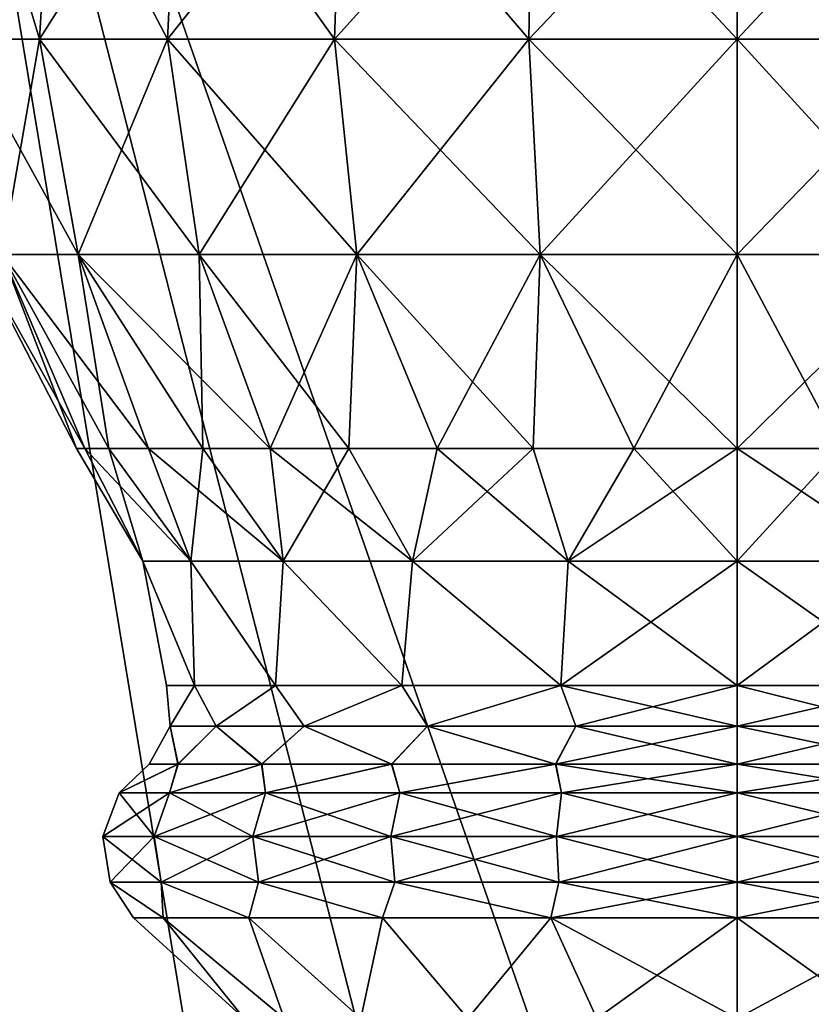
# Model space of a CAD drawing. Header units: millimetres. Extents: x -110 to 119, y -127 to 212.
# Tile 56 of 186: x -80.67 to -74.41, y 19.56 to 27.34. Entities that reach past the tile are written whole.
import ezdxf

# ---------------------------------------------------------------- set-up
doc = ezdxf.new("R2010")
doc.units = ezdxf.units.MM
doc.header["$LTSCALE"] = 26.699852
for name, color, linetype in [('10', 7, 'CONTINUOUS'), ('555', 7, 'CONTINUOUS'), ('556', 7, 'CONTINUOUS'), ('557', 7, 'CONTINUOUS'), ('558', 7, 'CONTINUOUS'), ('559', 7, 'CONTINUOUS'), ('562', 7, 'CONTINUOUS'), ('563', 7, 'CONTINUOUS'), ('564', 7, 'CONTINUOUS'), ('565', 7, 'CONTINUOUS'), ('566', 7, 'CONTINUOUS')]:
    doc.layers.add(name, color=color, linetype=linetype)

msp = doc.modelspace()

# ---------------------------------------------------------------- linework, layer by layer
at = {"layer": '10', "color": 7, "linetype": 'CONTINUOUS', "true_color": 0xa2afbf}
for points in [[(-75, 35, -53), (-81.8282, 34.3275, -53), (-75, 14.7402, -36), (-75, 35, -53)], [(-68.1718, 34.3275, -53), (-75, 35, -53), (-73.2222, 14.6324, -36), (-68.1718, 34.3275, -53)], [(-73.2222, 14.6324, -36), (-75, 35, -53), (-75, 14.7402, -36), (-73.2222, 14.6324, -36)], [(-81.8282, 34.3275, -53), (-88.3939, 32.3358, -53), (-78.5268, 14.3118, -36), (-81.8282, 34.3275, -53)], [(-75, 14.7402, -36), (-81.8282, 34.3275, -53), (-76.7778, 14.6324, -36), (-75, 14.7402, -36)], [(-76.7778, 14.6324, -36), (-81.8282, 34.3275, -53), (-78.5268, 14.3118, -36), (-76.7778, 14.6324, -36)], [(-78.5268, 14.3118, -36), (-88.3939, 32.3358, -53), (-80.2262, 13.7826, -36), (-78.5268, 14.3118, -36)], [(-80.2262, 13.7826, -36), (-88.3939, 32.3358, -53), (-81.8511, 13.0511, -36), (-80.2262, 13.7826, -36)]]:
    msp.add_3dface(points, dxfattribs=at)
at = {"layer": '555', "color": 7, "linetype": 'CONTINUOUS', "true_color": 0xa2afbf}
for points in [[(-80.5121, 27.186, 53.2076), (-81.0331, 28.9194, 51.6417), (-81.148, 27.186, 51.6724), (-80.5121, 27.186, 53.2076)], [(-81.0331, 28.9194, 48.4083), (-80.4091, 28.9194, 46.9019), (-81.148, 27.186, 48.3776), (-81.0331, 28.9194, 48.4083)], [(-81.148, 27.186, 48.3776), (-80.4091, 28.9194, 46.9019), (-80.5121, 27.186, 46.8424), (-81.148, 27.186, 48.3776)], [(-80.4091, 28.9194, 53.1481), (-81.0331, 28.9194, 51.6417), (-80.5121, 27.186, 53.2076), (-80.4091, 28.9194, 53.1481)], [(-79.5006, 27.186, 54.5259), (-80.4091, 28.9194, 53.1481), (-80.5121, 27.186, 53.2076), (-79.5006, 27.186, 54.5259)], [(-80.4091, 28.9194, 46.9019), (-79.4165, 28.9194, 45.6082), (-80.5121, 27.186, 46.8424), (-80.4091, 28.9194, 46.9019)], [(-80.5121, 27.186, 46.8424), (-79.4165, 28.9194, 45.6082), (-79.5006, 27.186, 45.5241), (-80.5121, 27.186, 46.8424)], [(-79.4165, 28.9194, 54.4418), (-80.4091, 28.9194, 53.1481), (-79.5006, 27.186, 54.5259), (-79.4165, 28.9194, 54.4418)], [(-78.1823, 27.186, 55.5374), (-79.4165, 28.9194, 54.4418), (-79.5006, 27.186, 54.5259), (-78.1823, 27.186, 55.5374)], [(-79.4165, 28.9194, 45.6082), (-78.1228, 28.9194, 44.6156), (-79.5006, 27.186, 45.5241), (-79.4165, 28.9194, 45.6082)], [(-79.5006, 27.186, 45.5241), (-78.1228, 28.9194, 44.6156), (-78.1823, 27.186, 44.5126), (-79.5006, 27.186, 45.5241)], [(-78.1228, 28.9194, 55.4344), (-79.4165, 28.9194, 54.4418), (-78.1823, 27.186, 55.5374), (-78.1228, 28.9194, 55.4344)], [(-76.6471, 27.186, 56.1733), (-78.1228, 28.9194, 55.4344), (-78.1823, 27.186, 55.5374), (-76.6471, 27.186, 56.1733)], [(-78.1228, 28.9194, 44.6156), (-76.6163, 28.9194, 43.9916), (-78.1823, 27.186, 44.5126), (-78.1228, 28.9194, 44.6156)], [(-78.1823, 27.186, 44.5126), (-76.6163, 28.9194, 43.9916), (-76.6471, 27.186, 43.8767), (-78.1823, 27.186, 44.5126)], [(-76.6163, 28.9194, 56.0584), (-78.1228, 28.9194, 55.4344), (-76.6471, 27.186, 56.1733), (-76.6163, 28.9194, 56.0584)], [(-74.9997, 27.186, 56.3902), (-76.6163, 28.9194, 56.0584), (-76.6471, 27.186, 56.1733), (-74.9997, 27.186, 56.3902)], [(-76.6163, 28.9194, 43.9916), (-74.9997, 28.9194, 43.7787), (-76.6471, 27.186, 43.8767), (-76.6163, 28.9194, 43.9916)], [(-76.6471, 27.186, 43.8767), (-74.9997, 28.9194, 43.7787), (-74.9997, 27.186, 43.6598), (-76.6471, 27.186, 43.8767)], [(-74.9997, 28.9194, 56.2713), (-76.6163, 28.9194, 56.0584), (-74.9997, 27.186, 56.3902), (-74.9997, 28.9194, 56.2713)], [(-80.5121, 27.186, 53.2076), (-81.148, 27.186, 51.6724), (-80.2063, 25.4847, 53.031), (-80.5121, 27.186, 53.2076)], [(-80.2063, 25.4847, 53.031), (-81.148, 27.186, 51.6724), (-80.8069, 25.4847, 51.581), (-80.2063, 25.4847, 53.031)], [(-81.148, 27.186, 48.3776), (-80.5121, 27.186, 46.8424), (-80.8069, 25.4847, 48.469), (-81.148, 27.186, 48.3776)], [(-80.8069, 25.4847, 48.469), (-80.5121, 27.186, 46.8424), (-80.2063, 25.4847, 47.019), (-80.8069, 25.4847, 48.469)], [(-79.5006, 27.186, 54.5259), (-80.5121, 27.186, 53.2076), (-79.2509, 25.4847, 54.2762), (-79.5006, 27.186, 54.5259)], [(-79.2509, 25.4847, 54.2762), (-80.5121, 27.186, 53.2076), (-80.2063, 25.4847, 53.031), (-79.2509, 25.4847, 54.2762)], [(-80.5121, 27.186, 46.8424), (-79.5006, 27.186, 45.5241), (-80.2063, 25.4847, 47.019), (-80.5121, 27.186, 46.8424)], [(-80.2063, 25.4847, 47.019), (-79.5006, 27.186, 45.5241), (-79.2509, 25.4847, 45.7738), (-80.2063, 25.4847, 47.019)], [(-78.1823, 27.186, 55.5374), (-79.5006, 27.186, 54.5259), (-78.0057, 25.4847, 55.2316), (-78.1823, 27.186, 55.5374)], [(-78.0057, 25.4847, 55.2316), (-79.5006, 27.186, 54.5259), (-79.2509, 25.4847, 54.2762), (-78.0057, 25.4847, 55.2316)], [(-79.5006, 27.186, 45.5241), (-78.1823, 27.186, 44.5126), (-79.2509, 25.4847, 45.7738), (-79.5006, 27.186, 45.5241)], [(-79.2509, 25.4847, 45.7738), (-78.1823, 27.186, 44.5126), (-78.0057, 25.4847, 44.8184), (-79.2509, 25.4847, 45.7738)], [(-76.6471, 27.186, 56.1733), (-78.1823, 27.186, 55.5374), (-76.5557, 25.4847, 55.8322), (-76.6471, 27.186, 56.1733)], [(-76.5557, 25.4847, 55.8322), (-78.1823, 27.186, 55.5374), (-78.0057, 25.4847, 55.2316), (-76.5557, 25.4847, 55.8322)], [(-78.1823, 27.186, 44.5126), (-76.6471, 27.186, 43.8767), (-78.0057, 25.4847, 44.8184), (-78.1823, 27.186, 44.5126)], [(-78.0057, 25.4847, 44.8184), (-76.6471, 27.186, 43.8767), (-76.5557, 25.4847, 44.2178), (-78.0057, 25.4847, 44.8184)], [(-74.9997, 27.186, 56.3902), (-76.6471, 27.186, 56.1733), (-74.9997, 25.4847, 56.0371), (-74.9997, 27.186, 56.3902)], [(-74.9997, 25.4847, 56.0371), (-76.6471, 27.186, 56.1733), (-76.5557, 25.4847, 55.8322), (-74.9997, 25.4847, 56.0371)], [(-76.6471, 27.186, 43.8767), (-74.9997, 27.186, 43.6598), (-76.5557, 25.4847, 44.2178), (-76.6471, 27.186, 43.8767)], [(-76.5557, 25.4847, 44.2178), (-74.9997, 27.186, 43.6598), (-74.9997, 25.4847, 44.0129), (-76.5557, 25.4847, 44.2178)], [(-80.8069, 25.4847, 51.581), (-81.0117, 25.4847, 50.025), (-80.1554, 23.9518, 50.8416), (-80.8069, 25.4847, 51.581)], [(-81.0117, 25.4847, 50.025), (-80.8069, 25.4847, 48.469), (-80.2197, 23.9518, 50.025), (-81.0117, 25.4847, 50.025)], [(-80.1554, 23.9518, 50.8416), (-81.0117, 25.4847, 50.025), (-80.2197, 23.9518, 50.025), (-80.1554, 23.9518, 50.8416)], [(-80.2063, 25.4847, 53.031), (-80.8069, 25.4847, 51.581), (-79.6507, 23.9518, 52.3948), (-80.2063, 25.4847, 53.031)], [(-79.6507, 23.9518, 52.3948), (-80.8069, 25.4847, 51.581), (-79.9642, 23.9518, 51.6381), (-79.6507, 23.9518, 52.3948)], [(-79.9642, 23.9518, 51.6381), (-80.8069, 25.4847, 51.581), (-80.1554, 23.9518, 50.8416), (-79.9642, 23.9518, 51.6381)], [(-80.8069, 25.4847, 48.469), (-80.2063, 25.4847, 47.019), (-79.9642, 23.9518, 48.4119), (-80.8069, 25.4847, 48.469)], [(-80.2197, 23.9518, 50.025), (-80.8069, 25.4847, 48.469), (-80.1554, 23.9518, 49.2084), (-80.2197, 23.9518, 50.025)], [(-80.1554, 23.9518, 49.2084), (-80.8069, 25.4847, 48.469), (-79.9642, 23.9518, 48.4119), (-80.1554, 23.9518, 49.2084)], [(-79.2509, 25.4847, 54.2762), (-80.2063, 25.4847, 53.031), (-78.6908, 23.9518, 53.7161), (-79.2509, 25.4847, 54.2762)], [(-78.6908, 23.9518, 53.7161), (-80.2063, 25.4847, 53.031), (-79.2228, 23.9518, 53.0932), (-78.6908, 23.9518, 53.7161)], [(-79.2228, 23.9518, 53.0932), (-80.2063, 25.4847, 53.031), (-79.6507, 23.9518, 52.3948), (-79.2228, 23.9518, 53.0932)], [(-80.2063, 25.4847, 47.019), (-79.2509, 25.4847, 45.7738), (-79.2228, 23.9518, 46.9568), (-80.2063, 25.4847, 47.019)], [(-79.9642, 23.9518, 48.4119), (-80.2063, 25.4847, 47.019), (-79.6507, 23.9518, 47.6552), (-79.9642, 23.9518, 48.4119)], [(-79.6507, 23.9518, 47.6552), (-80.2063, 25.4847, 47.019), (-79.2228, 23.9518, 46.9568), (-79.6507, 23.9518, 47.6552)], [(-78.0057, 25.4847, 55.2316), (-79.2509, 25.4847, 54.2762), (-78.0679, 23.9518, 54.2481), (-78.0057, 25.4847, 55.2316)], [(-78.0679, 23.9518, 54.2481), (-79.2509, 25.4847, 54.2762), (-78.6908, 23.9518, 53.7161), (-78.0679, 23.9518, 54.2481)], [(-79.2509, 25.4847, 45.7738), (-78.0057, 25.4847, 44.8184), (-78.6908, 23.9518, 46.3339), (-79.2509, 25.4847, 45.7738)], [(-79.2228, 23.9518, 46.9568), (-79.2509, 25.4847, 45.7738), (-78.6908, 23.9518, 46.3339), (-79.2228, 23.9518, 46.9568)], [(-78.6908, 23.9518, 46.3339), (-78.0057, 25.4847, 44.8184), (-78.0679, 23.9518, 45.8019), (-78.6908, 23.9518, 46.3339)], [(-77.3695, 23.9518, 54.6761), (-78.0057, 25.4847, 55.2316), (-78.0679, 23.9518, 54.2481), (-77.3695, 23.9518, 54.6761)], [(-78.0679, 23.9518, 45.8019), (-78.0057, 25.4847, 44.8184), (-77.3695, 23.9518, 45.3739), (-78.0679, 23.9518, 45.8019)], [(-76.5557, 25.4847, 55.8322), (-78.0057, 25.4847, 55.2316), (-76.6128, 23.9518, 54.9895), (-76.5557, 25.4847, 55.8322)], [(-76.6128, 23.9518, 54.9895), (-78.0057, 25.4847, 55.2316), (-77.3695, 23.9518, 54.6761), (-76.6128, 23.9518, 54.9895)], [(-78.0057, 25.4847, 44.8184), (-76.5557, 25.4847, 44.2178), (-77.3695, 23.9518, 45.3739), (-78.0057, 25.4847, 44.8184)], [(-77.3695, 23.9518, 45.3739), (-76.5557, 25.4847, 44.2178), (-76.6128, 23.9518, 45.0605), (-77.3695, 23.9518, 45.3739)], [(-75.8163, 23.9518, 55.1807), (-76.5557, 25.4847, 55.8322), (-76.6128, 23.9518, 54.9895), (-75.8163, 23.9518, 55.1807)], [(-76.6128, 23.9518, 45.0605), (-76.5557, 25.4847, 44.2178), (-75.8163, 23.9518, 44.8693), (-76.6128, 23.9518, 45.0605)], [(-74.9997, 25.4847, 56.0371), (-76.5557, 25.4847, 55.8322), (-74.9997, 23.9518, 55.245), (-74.9997, 25.4847, 56.0371)], [(-74.9997, 23.9518, 55.245), (-76.5557, 25.4847, 55.8322), (-75.8163, 23.9518, 55.1807), (-74.9997, 23.9518, 55.245)], [(-76.5557, 25.4847, 44.2178), (-74.9997, 25.4847, 44.0129), (-75.8163, 23.9518, 44.8693), (-76.5557, 25.4847, 44.2178)], [(-75.8163, 23.9518, 44.8693), (-74.9997, 25.4847, 44.0129), (-74.9997, 23.9518, 44.805), (-75.8163, 23.9518, 44.8693)]]:
    msp.add_3dface(points, dxfattribs=at)
at = {"layer": '556', "color": 7, "linetype": 'CONTINUOUS', "true_color": 0xa2afbf}
for points in [[(-80.1554, 23.9518, 50.8416), (-80.2197, 23.9518, 50.025), (-79.6972, 23.0603, 50.7004), (-80.1554, 23.9518, 50.8416)], [(-80.2197, 23.9518, 50.025), (-80.1554, 23.9518, 49.2084), (-79.6972, 23.0603, 49.3496), (-80.2197, 23.9518, 50.025)], [(-79.6972, 23.0603, 50.7004), (-80.2197, 23.9518, 50.025), (-79.6972, 23.0603, 49.3496), (-79.6972, 23.0603, 50.7004)], [(-79.9642, 23.9518, 51.6381), (-80.1554, 23.9518, 50.8416), (-79.3167, 23.0603, 51.9965), (-79.9642, 23.9518, 51.6381)], [(-79.3167, 23.0603, 51.9965), (-80.1554, 23.9518, 50.8416), (-79.6972, 23.0603, 50.7004), (-79.3167, 23.0603, 51.9965)], [(-80.1554, 23.9518, 49.2084), (-79.9642, 23.9518, 48.4119), (-79.6972, 23.0603, 49.3496), (-80.1554, 23.9518, 49.2084)], [(-79.6507, 23.9518, 52.3948), (-79.9642, 23.9518, 51.6381), (-79.3167, 23.0603, 51.9965), (-79.6507, 23.9518, 52.3948)], [(-79.9642, 23.9518, 48.4119), (-79.6507, 23.9518, 47.6552), (-79.3167, 23.0603, 48.0535), (-79.9642, 23.9518, 48.4119)], [(-79.6972, 23.0603, 49.3496), (-79.9642, 23.9518, 48.4119), (-79.3167, 23.0603, 48.0535), (-79.6972, 23.0603, 49.3496)], [(-79.2228, 23.9518, 53.0932), (-79.6507, 23.9518, 52.3948), (-78.5863, 23.0603, 53.1329), (-79.2228, 23.9518, 53.0932)], [(-78.5863, 23.0603, 53.1329), (-79.6507, 23.9518, 52.3948), (-79.3167, 23.0603, 51.9965), (-78.5863, 23.0603, 53.1329)], [(-79.6507, 23.9518, 47.6552), (-79.2228, 23.9518, 46.9568), (-79.3167, 23.0603, 48.0535), (-79.6507, 23.9518, 47.6552)], [(-79.3167, 23.0603, 48.0535), (-79.2228, 23.9518, 46.9568), (-78.5863, 23.0603, 46.9171), (-79.3167, 23.0603, 48.0535)], [(-78.6908, 23.9518, 53.7161), (-79.2228, 23.9518, 53.0932), (-78.5863, 23.0603, 53.1329), (-78.6908, 23.9518, 53.7161)], [(-79.2228, 23.9518, 46.9568), (-78.6908, 23.9518, 46.3339), (-78.5863, 23.0603, 46.9171), (-79.2228, 23.9518, 46.9568)], [(-78.0679, 23.9518, 54.2481), (-78.6908, 23.9518, 53.7161), (-77.5655, 23.0603, 54.0174), (-78.0679, 23.9518, 54.2481)], [(-77.5655, 23.0603, 54.0174), (-78.6908, 23.9518, 53.7161), (-78.5863, 23.0603, 53.1329), (-77.5655, 23.0603, 54.0174)], [(-78.6908, 23.9518, 46.3339), (-78.0679, 23.9518, 45.8019), (-78.5863, 23.0603, 46.9171), (-78.6908, 23.9518, 46.3339)], [(-78.5863, 23.0603, 46.9171), (-78.0679, 23.9518, 45.8019), (-77.5655, 23.0603, 46.0326), (-78.5863, 23.0603, 46.9171)], [(-77.3695, 23.9518, 54.6761), (-78.0679, 23.9518, 54.2481), (-77.5655, 23.0603, 54.0174), (-77.3695, 23.9518, 54.6761)], [(-78.0679, 23.9518, 45.8019), (-77.3695, 23.9518, 45.3739), (-77.5655, 23.0603, 46.0326), (-78.0679, 23.9518, 45.8019)], [(-76.3367, 23.0603, 54.5786), (-77.3695, 23.9518, 54.6761), (-77.5655, 23.0603, 54.0174), (-76.3367, 23.0603, 54.5786)], [(-77.3695, 23.9518, 45.3739), (-76.6128, 23.9518, 45.0605), (-77.5655, 23.0603, 46.0326), (-77.3695, 23.9518, 45.3739)], [(-77.5655, 23.0603, 46.0326), (-76.6128, 23.9518, 45.0605), (-76.3367, 23.0603, 45.4714), (-77.5655, 23.0603, 46.0326)], [(-76.6128, 23.9518, 54.9895), (-77.3695, 23.9518, 54.6761), (-76.3367, 23.0603, 54.5786), (-76.6128, 23.9518, 54.9895)], [(-75.8163, 23.9518, 55.1807), (-76.6128, 23.9518, 54.9895), (-76.3367, 23.0603, 54.5786), (-75.8163, 23.9518, 55.1807)], [(-76.6128, 23.9518, 45.0605), (-75.8163, 23.9518, 44.8693), (-76.3367, 23.0603, 45.4714), (-76.6128, 23.9518, 45.0605)], [(-74.9997, 23.0603, 54.7708), (-75.8163, 23.9518, 55.1807), (-76.3367, 23.0603, 54.5786), (-74.9997, 23.0603, 54.7708)], [(-75.8163, 23.9518, 44.8693), (-74.9997, 23.9518, 44.805), (-76.3367, 23.0603, 45.4714), (-75.8163, 23.9518, 44.8693)], [(-76.3367, 23.0603, 45.4714), (-74.9997, 23.9518, 44.805), (-74.9997, 23.0603, 45.2792), (-76.3367, 23.0603, 45.4714)], [(-74.9997, 23.9518, 55.245), (-75.8163, 23.9518, 55.1807), (-74.9997, 23.0603, 54.7708), (-74.9997, 23.9518, 55.245)], [(-79.3167, 23.0603, 51.9965), (-79.6972, 23.0603, 50.7004), (-79.289, 22.0785, 51.4187), (-79.3167, 23.0603, 51.9965)], [(-79.6972, 23.0603, 50.7004), (-79.6972, 23.0603, 49.3496), (-79.5097, 22.0785, 50.025), (-79.6972, 23.0603, 50.7004)], [(-79.289, 22.0785, 51.4187), (-79.6972, 23.0603, 50.7004), (-79.5097, 22.0785, 50.025), (-79.289, 22.0785, 51.4187)], [(-79.6972, 23.0603, 49.3496), (-79.3167, 23.0603, 48.0535), (-79.289, 22.0785, 48.6313), (-79.6972, 23.0603, 49.3496)], [(-79.5097, 22.0785, 50.025), (-79.6972, 23.0603, 49.3496), (-79.289, 22.0785, 48.6313), (-79.5097, 22.0785, 50.025)], [(-78.5863, 23.0603, 53.1329), (-79.3167, 23.0603, 51.9965), (-78.6484, 22.0785, 52.6759), (-78.5863, 23.0603, 53.1329)], [(-78.6484, 22.0785, 52.6759), (-79.3167, 23.0603, 51.9965), (-79.289, 22.0785, 51.4187), (-78.6484, 22.0785, 52.6759)], [(-79.3167, 23.0603, 48.0535), (-78.5863, 23.0603, 46.9171), (-78.6484, 22.0785, 47.3741), (-79.3167, 23.0603, 48.0535)], [(-79.289, 22.0785, 48.6313), (-79.3167, 23.0603, 48.0535), (-78.6484, 22.0785, 47.3741), (-79.289, 22.0785, 48.6313)], [(-77.6506, 22.0785, 53.6737), (-78.5863, 23.0603, 53.1329), (-78.6484, 22.0785, 52.6759), (-77.6506, 22.0785, 53.6737)], [(-78.6484, 22.0785, 47.3741), (-78.5863, 23.0603, 46.9171), (-77.6506, 22.0785, 46.3763), (-78.6484, 22.0785, 47.3741)], [(-77.5655, 23.0603, 54.0174), (-78.5863, 23.0603, 53.1329), (-77.6506, 22.0785, 53.6737), (-77.5655, 23.0603, 54.0174)], [(-78.5863, 23.0603, 46.9171), (-77.5655, 23.0603, 46.0326), (-77.6506, 22.0785, 46.3763), (-78.5863, 23.0603, 46.9171)], [(-76.3934, 22.0785, 54.3143), (-77.5655, 23.0603, 54.0174), (-77.6506, 22.0785, 53.6737), (-76.3934, 22.0785, 54.3143)], [(-77.6506, 22.0785, 46.3763), (-77.5655, 23.0603, 46.0326), (-76.3934, 22.0785, 45.7357), (-77.6506, 22.0785, 46.3763)], [(-76.3367, 23.0603, 54.5786), (-77.5655, 23.0603, 54.0174), (-76.3934, 22.0785, 54.3143), (-76.3367, 23.0603, 54.5786)], [(-77.5655, 23.0603, 46.0326), (-76.3367, 23.0603, 45.4714), (-76.3934, 22.0785, 45.7357), (-77.5655, 23.0603, 46.0326)], [(-74.9997, 22.0785, 54.535), (-76.3367, 23.0603, 54.5786), (-76.3934, 22.0785, 54.3143), (-74.9997, 22.0785, 54.535)], [(-76.3367, 23.0603, 45.4714), (-74.9997, 23.0603, 45.2792), (-76.3934, 22.0785, 45.7357), (-76.3367, 23.0603, 45.4714)], [(-76.3934, 22.0785, 45.7357), (-74.9997, 23.0603, 45.2792), (-74.9997, 22.0785, 45.515), (-76.3934, 22.0785, 45.7357)], [(-74.9997, 23.0603, 54.7708), (-76.3367, 23.0603, 54.5786), (-74.9997, 22.0785, 54.535), (-74.9997, 23.0603, 54.7708)]]:
    msp.add_3dface(points, dxfattribs=at)
at = {"layer": '557', "color": 7, "linetype": 'CONTINUOUS', "true_color": 0xa2afbf}
for points in [[(-79.289, 22.0785, 51.4187), (-79.5097, 22.0785, 50.025), (-79.4805, 21.7569, 50.6692), (-79.289, 22.0785, 51.4187)], [(-79.5097, 22.0785, 50.025), (-79.289, 22.0785, 48.6313), (-79.4805, 21.7569, 49.3808), (-79.5097, 22.0785, 50.025)], [(-79.5097, 22.0785, 50.025), (-79.4805, 21.7569, 49.3808), (-79.4805, 21.7569, 50.6692), (-79.5097, 22.0785, 50.025)], [(-79.289, 22.0785, 51.4187), (-79.4805, 21.7569, 50.6692), (-79.1175, 21.7569, 51.9055), (-79.289, 22.0785, 51.4187)], [(-79.289, 22.0785, 48.6313), (-79.1175, 21.7569, 48.1445), (-79.4805, 21.7569, 49.3808), (-79.289, 22.0785, 48.6313)], [(-78.6484, 22.0785, 52.6759), (-79.289, 22.0785, 51.4187), (-79.1175, 21.7569, 51.9055), (-78.6484, 22.0785, 52.6759)], [(-79.289, 22.0785, 48.6313), (-78.6484, 22.0785, 47.3741), (-79.1175, 21.7569, 48.1445), (-79.289, 22.0785, 48.6313)], [(-78.6484, 22.0785, 52.6759), (-79.1175, 21.7569, 51.9055), (-78.4209, 21.7569, 52.9895), (-78.6484, 22.0785, 52.6759)], [(-78.6484, 22.0785, 47.3741), (-78.4209, 21.7569, 47.0605), (-79.1175, 21.7569, 48.1445), (-78.6484, 22.0785, 47.3741)], [(-77.6506, 22.0785, 53.6737), (-78.6484, 22.0785, 52.6759), (-78.4209, 21.7569, 52.9895), (-77.6506, 22.0785, 53.6737)], [(-78.6484, 22.0785, 47.3741), (-77.6506, 22.0785, 46.3763), (-78.4209, 21.7569, 47.0605), (-78.6484, 22.0785, 47.3741)], [(-77.6506, 22.0785, 53.6737), (-78.4209, 21.7569, 52.9895), (-77.4471, 21.7569, 53.8333), (-77.6506, 22.0785, 53.6737)], [(-77.6506, 22.0785, 46.3763), (-77.4471, 21.7569, 46.2167), (-78.4209, 21.7569, 47.0605), (-77.6506, 22.0785, 46.3763)], [(-76.3934, 22.0785, 54.3143), (-77.6506, 22.0785, 53.6737), (-77.4471, 21.7569, 53.8333), (-76.3934, 22.0785, 54.3143)], [(-77.6506, 22.0785, 46.3763), (-76.3934, 22.0785, 45.7357), (-77.4471, 21.7569, 46.2167), (-77.6506, 22.0785, 46.3763)], [(-76.3934, 22.0785, 54.3143), (-77.4471, 21.7569, 53.8333), (-76.2751, 21.7569, 54.3685), (-76.3934, 22.0785, 54.3143)], [(-76.3934, 22.0785, 45.7357), (-76.2751, 21.7569, 45.6815), (-77.4471, 21.7569, 46.2167), (-76.3934, 22.0785, 45.7357)], [(-74.9997, 22.0785, 54.535), (-76.3934, 22.0785, 54.3143), (-74.9997, 21.7569, 54.5519), (-74.9997, 22.0785, 54.535)], [(-76.3934, 22.0785, 54.3143), (-76.2751, 21.7569, 54.3685), (-74.9997, 21.7569, 54.5519), (-76.3934, 22.0785, 54.3143)], [(-76.3934, 22.0785, 45.7357), (-74.9997, 22.0785, 45.515), (-76.2751, 21.7569, 45.6815), (-76.3934, 22.0785, 45.7357)], [(-74.9997, 22.0785, 45.515), (-74.9997, 21.7569, 45.4981), (-76.2751, 21.7569, 45.6815), (-74.9997, 22.0785, 45.515)], [(-79.4805, 21.7569, 50.6692), (-79.4805, 21.7569, 49.3808), (-79.6448, 21.4574, 50.0296), (-79.4805, 21.7569, 50.6692)], [(-79.6448, 21.4574, 50.0296), (-79.4805, 21.7569, 49.3808), (-79.4186, 21.4574, 48.5931), (-79.6448, 21.4574, 50.0296)], [(-79.4165, 21.4574, 51.4636), (-79.4805, 21.7569, 50.6692), (-79.6448, 21.4574, 50.0296), (-79.4165, 21.4574, 51.4636)], [(-79.4805, 21.7569, 49.3808), (-79.1175, 21.7569, 48.1445), (-79.4186, 21.4574, 48.5931), (-79.4805, 21.7569, 49.3808)], [(-79.1175, 21.7569, 51.9055), (-79.4805, 21.7569, 50.6692), (-79.4165, 21.4574, 51.4636), (-79.1175, 21.7569, 51.9055)], [(-79.4186, 21.4574, 48.5931), (-79.1175, 21.7569, 48.1445), (-78.7593, 21.4574, 47.2969), (-79.4186, 21.4574, 48.5931)], [(-78.7562, 21.4574, 52.7574), (-79.1175, 21.7569, 51.9055), (-79.4165, 21.4574, 51.4636), (-78.7562, 21.4574, 52.7574)], [(-79.1175, 21.7569, 48.1445), (-78.4209, 21.7569, 47.0605), (-78.7593, 21.4574, 47.2969), (-79.1175, 21.7569, 48.1445)], [(-78.4209, 21.7569, 52.9895), (-79.1175, 21.7569, 51.9055), (-78.7562, 21.4574, 52.7574), (-78.4209, 21.7569, 52.9895)], [(-78.7593, 21.4574, 47.2969), (-78.4209, 21.7569, 47.0605), (-77.7315, 21.4574, 46.2681), (-78.7593, 21.4574, 47.2969)], [(-77.7284, 21.4574, 53.7842), (-78.4209, 21.7569, 52.9895), (-78.7562, 21.4574, 52.7574), (-77.7284, 21.4574, 53.7842)], [(-78.4209, 21.7569, 47.0605), (-77.4471, 21.7569, 46.2167), (-77.7315, 21.4574, 46.2681), (-78.4209, 21.7569, 47.0605)], [(-77.4471, 21.7569, 53.8333), (-78.4209, 21.7569, 52.9895), (-77.7284, 21.4574, 53.7842), (-77.4471, 21.7569, 53.8333)], [(-77.7315, 21.4574, 46.2681), (-77.4471, 21.7569, 46.2167), (-76.436, 21.4574, 45.6075), (-77.7315, 21.4574, 46.2681)], [(-76.4339, 21.4574, 54.4432), (-77.4471, 21.7569, 53.8333), (-77.7284, 21.4574, 53.7842), (-76.4339, 21.4574, 54.4432)], [(-77.4471, 21.7569, 46.2167), (-76.2751, 21.7569, 45.6815), (-76.436, 21.4574, 45.6075), (-77.4471, 21.7569, 46.2167)], [(-76.2751, 21.7569, 54.3685), (-77.4471, 21.7569, 53.8333), (-76.4339, 21.4574, 54.4432), (-76.2751, 21.7569, 54.3685)], [(-74.9997, 21.7569, 45.4981), (-74.9997, 21.4574, 45.3799), (-76.436, 21.4574, 45.6075), (-74.9997, 21.7569, 45.4981)], [(-76.2751, 21.7569, 45.6815), (-74.9997, 21.7569, 45.4981), (-76.436, 21.4574, 45.6075), (-76.2751, 21.7569, 45.6815)], [(-74.9997, 21.4574, 54.6701), (-76.2751, 21.7569, 54.3685), (-76.4339, 21.4574, 54.4432), (-74.9997, 21.4574, 54.6701)], [(-74.9997, 21.7569, 54.5519), (-76.2751, 21.7569, 54.3685), (-74.9997, 21.4574, 54.6701), (-74.9997, 21.7569, 54.5519)]]:
    msp.add_3dface(points, dxfattribs=at)
at = {"layer": '558', "color": 7, "linetype": 'CONTINUOUS', "true_color": 0xa2afbf}
for points in [[(-79.4165, 21.4574, 51.4636), (-79.6448, 21.4574, 50.0296), (-79.882, 21.2287, 50.727), (-79.4165, 21.4574, 51.4636)], [(-79.4165, 21.4574, 51.4636), (-79.882, 21.2287, 50.727), (-79.4864, 21.2287, 52.074), (-79.4165, 21.4574, 51.4636)], [(-79.6448, 21.4574, 50.0296), (-79.4186, 21.4574, 48.5931), (-79.882, 21.2287, 49.323), (-79.6448, 21.4574, 50.0296)], [(-79.6448, 21.4574, 50.0296), (-79.882, 21.2287, 49.323), (-79.882, 21.2287, 50.727), (-79.6448, 21.4574, 50.0296)], [(-79.4186, 21.4574, 48.5931), (-79.4864, 21.2287, 47.976), (-79.882, 21.2287, 49.323), (-79.4186, 21.4574, 48.5931)], [(-78.7562, 21.4574, 52.7574), (-79.4165, 21.4574, 51.4636), (-79.4864, 21.2287, 52.074), (-78.7562, 21.4574, 52.7574)], [(-78.7562, 21.4574, 52.7574), (-79.4864, 21.2287, 52.074), (-78.7274, 21.2287, 53.2551), (-78.7562, 21.4574, 52.7574)], [(-79.4186, 21.4574, 48.5931), (-78.7593, 21.4574, 47.2969), (-79.4864, 21.2287, 47.976), (-79.4186, 21.4574, 48.5931)], [(-78.7593, 21.4574, 47.2969), (-78.7274, 21.2287, 46.7949), (-79.4864, 21.2287, 47.976), (-78.7593, 21.4574, 47.2969)], [(-78.7593, 21.4574, 47.2969), (-77.7315, 21.4574, 46.2681), (-78.7274, 21.2287, 46.7949), (-78.7593, 21.4574, 47.2969)], [(-77.7284, 21.4574, 53.7842), (-78.7562, 21.4574, 52.7574), (-78.7274, 21.2287, 53.2551), (-77.7284, 21.4574, 53.7842)], [(-77.7284, 21.4574, 53.7842), (-78.7274, 21.2287, 53.2551), (-77.6664, 21.2287, 54.1745), (-77.7284, 21.4574, 53.7842)], [(-77.7315, 21.4574, 46.2681), (-77.6664, 21.2287, 45.8755), (-78.7274, 21.2287, 46.7949), (-77.7315, 21.4574, 46.2681)], [(-77.7315, 21.4574, 46.2681), (-76.436, 21.4574, 45.6075), (-77.6664, 21.2287, 45.8755), (-77.7315, 21.4574, 46.2681)], [(-76.4339, 21.4574, 54.4432), (-77.7284, 21.4574, 53.7842), (-77.6664, 21.2287, 54.1745), (-76.4339, 21.4574, 54.4432)], [(-76.4339, 21.4574, 54.4432), (-77.6664, 21.2287, 54.1745), (-76.3893, 21.2287, 54.7577), (-76.4339, 21.4574, 54.4432)], [(-76.436, 21.4574, 45.6075), (-76.3893, 21.2287, 45.2923), (-77.6664, 21.2287, 45.8755), (-76.436, 21.4574, 45.6075)], [(-76.436, 21.4574, 45.6075), (-74.9997, 21.4574, 45.3799), (-76.3893, 21.2287, 45.2923), (-76.436, 21.4574, 45.6075)], [(-74.9997, 21.4574, 54.6701), (-76.4339, 21.4574, 54.4432), (-74.9997, 21.2287, 54.9575), (-74.9997, 21.4574, 54.6701)], [(-76.4339, 21.4574, 54.4432), (-76.3893, 21.2287, 54.7577), (-74.9997, 21.2287, 54.9575), (-76.4339, 21.4574, 54.4432)], [(-74.9997, 21.4574, 45.3799), (-74.9997, 21.2287, 45.0925), (-76.3893, 21.2287, 45.2923), (-74.9997, 21.4574, 45.3799)], [(-79.6066, 20.8857, 47.9211), (-80.0127, 20.8857, 49.3042), (-79.4864, 21.2287, 47.976), (-79.6066, 20.8857, 47.9211)], [(-80.0127, 20.8857, 49.3042), (-80.0127, 20.8857, 50.7458), (-79.882, 21.2287, 49.323), (-80.0127, 20.8857, 49.3042)], [(-79.4864, 21.2287, 47.976), (-80.0127, 20.8857, 49.3042), (-79.882, 21.2287, 49.323), (-79.4864, 21.2287, 47.976)], [(-80.0127, 20.8857, 50.7458), (-79.6066, 20.8857, 52.1289), (-79.882, 21.2287, 50.727), (-80.0127, 20.8857, 50.7458)], [(-79.882, 21.2287, 49.323), (-80.0127, 20.8857, 50.7458), (-79.882, 21.2287, 50.727), (-79.882, 21.2287, 49.323)], [(-79.882, 21.2287, 50.727), (-79.6066, 20.8857, 52.1289), (-79.4864, 21.2287, 52.074), (-79.882, 21.2287, 50.727)], [(-78.8272, 20.8857, 46.7084), (-79.6066, 20.8857, 47.9211), (-78.7274, 21.2287, 46.7949), (-78.8272, 20.8857, 46.7084)], [(-78.7274, 21.2287, 46.7949), (-79.6066, 20.8857, 47.9211), (-79.4864, 21.2287, 47.976), (-78.7274, 21.2287, 46.7949)], [(-79.6066, 20.8857, 52.1289), (-78.8272, 20.8857, 53.3416), (-79.4864, 21.2287, 52.074), (-79.6066, 20.8857, 52.1289)], [(-79.4864, 21.2287, 52.074), (-78.8272, 20.8857, 53.3416), (-78.7274, 21.2287, 53.2551), (-79.4864, 21.2287, 52.074)], [(-77.7378, 20.8857, 45.7644), (-78.8272, 20.8857, 46.7084), (-77.6664, 21.2287, 45.8755), (-77.7378, 20.8857, 45.7644)], [(-77.6664, 21.2287, 45.8755), (-78.8272, 20.8857, 46.7084), (-78.7274, 21.2287, 46.7949), (-77.6664, 21.2287, 45.8755)], [(-78.8272, 20.8857, 53.3416), (-77.7378, 20.8857, 54.2856), (-78.7274, 21.2287, 53.2551), (-78.8272, 20.8857, 53.3416)], [(-78.7274, 21.2287, 53.2551), (-77.7378, 20.8857, 54.2856), (-77.6664, 21.2287, 54.1745), (-78.7274, 21.2287, 53.2551)], [(-76.4265, 20.8857, 45.1656), (-77.7378, 20.8857, 45.7644), (-76.3893, 21.2287, 45.2923), (-76.4265, 20.8857, 45.1656)], [(-76.3893, 21.2287, 45.2923), (-77.7378, 20.8857, 45.7644), (-77.6664, 21.2287, 45.8755), (-76.3893, 21.2287, 45.2923)], [(-77.7378, 20.8857, 54.2856), (-76.4265, 20.8857, 54.8844), (-77.6664, 21.2287, 54.1745), (-77.7378, 20.8857, 54.2856)], [(-77.6664, 21.2287, 54.1745), (-76.4265, 20.8857, 54.8844), (-76.3893, 21.2287, 54.7577), (-77.6664, 21.2287, 54.1745)], [(-74.9997, 20.8857, 44.9605), (-76.4265, 20.8857, 45.1656), (-74.9997, 21.2287, 45.0925), (-74.9997, 20.8857, 44.9605)], [(-74.9997, 21.2287, 45.0925), (-76.4265, 20.8857, 45.1656), (-76.3893, 21.2287, 45.2923), (-74.9997, 21.2287, 45.0925)], [(-76.4265, 20.8857, 54.8844), (-74.9997, 20.8857, 55.0895), (-76.3893, 21.2287, 54.7577), (-76.4265, 20.8857, 54.8844)], [(-76.3893, 21.2287, 54.7577), (-74.9997, 20.8857, 55.0895), (-74.9997, 21.2287, 54.9575), (-76.3893, 21.2287, 54.7577)], [(-79.9533, 20.523, 49.3128), (-79.9533, 20.523, 50.7372), (-80.0127, 20.8857, 49.3042), (-79.9533, 20.523, 49.3128)], [(-79.6066, 20.8857, 47.9211), (-79.9533, 20.523, 49.3128), (-80.0127, 20.8857, 49.3042), (-79.6066, 20.8857, 47.9211)], [(-79.9533, 20.523, 50.7372), (-79.552, 20.523, 52.104), (-80.0127, 20.8857, 50.7458), (-79.9533, 20.523, 50.7372)], [(-80.0127, 20.8857, 49.3042), (-79.9533, 20.523, 50.7372), (-80.0127, 20.8857, 50.7458), (-80.0127, 20.8857, 49.3042)], [(-80.0127, 20.8857, 50.7458), (-79.552, 20.523, 52.104), (-79.6066, 20.8857, 52.1289), (-80.0127, 20.8857, 50.7458)], [(-79.552, 20.523, 47.946), (-79.9533, 20.523, 49.3128), (-79.6066, 20.8857, 47.9211), (-79.552, 20.523, 47.946)], [(-78.8272, 20.8857, 46.7084), (-79.552, 20.523, 47.946), (-79.6066, 20.8857, 47.9211), (-78.8272, 20.8857, 46.7084)], [(-79.552, 20.523, 52.104), (-78.7819, 20.523, 53.3023), (-79.6066, 20.8857, 52.1289), (-79.552, 20.523, 52.104)], [(-79.6066, 20.8857, 52.1289), (-78.7819, 20.523, 53.3023), (-78.8272, 20.8857, 53.3416), (-79.6066, 20.8857, 52.1289)], [(-78.7819, 20.523, 46.7477), (-79.552, 20.523, 47.946), (-78.8272, 20.8857, 46.7084), (-78.7819, 20.523, 46.7477)], [(-77.7378, 20.8857, 45.7644), (-78.7819, 20.523, 46.7477), (-78.8272, 20.8857, 46.7084), (-77.7378, 20.8857, 45.7644)], [(-78.7819, 20.523, 53.3023), (-77.7054, 20.523, 54.2351), (-78.8272, 20.8857, 53.3416), (-78.7819, 20.523, 53.3023)], [(-78.8272, 20.8857, 53.3416), (-77.7054, 20.523, 54.2351), (-77.7378, 20.8857, 54.2856), (-78.8272, 20.8857, 53.3416)], [(-77.7054, 20.523, 45.8149), (-78.7819, 20.523, 46.7477), (-77.7378, 20.8857, 45.7644), (-77.7054, 20.523, 45.8149)], [(-76.4265, 20.8857, 45.1656), (-77.7054, 20.523, 45.8149), (-77.7378, 20.8857, 45.7644), (-76.4265, 20.8857, 45.1656)], [(-77.7054, 20.523, 54.2351), (-76.4096, 20.523, 54.8268), (-77.7378, 20.8857, 54.2856), (-77.7054, 20.523, 54.2351)], [(-77.7378, 20.8857, 54.2856), (-76.4096, 20.523, 54.8268), (-76.4265, 20.8857, 54.8844), (-77.7378, 20.8857, 54.2856)], [(-76.4096, 20.523, 45.2232), (-77.7054, 20.523, 45.8149), (-76.4265, 20.8857, 45.1656), (-76.4096, 20.523, 45.2232)], [(-74.9997, 20.8857, 44.9605), (-76.4096, 20.523, 45.2232), (-76.4265, 20.8857, 45.1656), (-74.9997, 20.8857, 44.9605)], [(-76.4096, 20.523, 54.8268), (-74.9997, 20.523, 55.0296), (-76.4265, 20.8857, 54.8844), (-76.4096, 20.523, 54.8268)], [(-76.4265, 20.8857, 54.8844), (-74.9997, 20.523, 55.0296), (-74.9997, 20.8857, 55.0895), (-76.4265, 20.8857, 54.8844)], [(-74.9997, 20.523, 45.0204), (-76.4096, 20.523, 45.2232), (-74.9997, 20.8857, 44.9605), (-74.9997, 20.523, 45.0204)], [(-79.9533, 20.523, 49.3128), (-79.552, 20.523, 47.946), (-79.5362, 20.2414, 48.551), (-79.9533, 20.523, 49.3128)], [(-79.9533, 20.523, 50.7372), (-79.9533, 20.523, 49.3128), (-79.7697, 20.2414, 50.025), (-79.9533, 20.523, 50.7372)], [(-79.7697, 20.2414, 50.025), (-79.9533, 20.523, 49.3128), (-79.5362, 20.2414, 48.551), (-79.7697, 20.2414, 50.025)], [(-79.552, 20.523, 52.104), (-79.9533, 20.523, 50.7372), (-79.5362, 20.2414, 51.499), (-79.552, 20.523, 52.104)], [(-79.5362, 20.2414, 51.499), (-79.9533, 20.523, 50.7372), (-79.7697, 20.2414, 50.025), (-79.5362, 20.2414, 51.499)], [(-79.552, 20.523, 47.946), (-78.7819, 20.523, 46.7477), (-78.8587, 20.2414, 47.2213), (-79.552, 20.523, 47.946)], [(-79.5362, 20.2414, 48.551), (-79.552, 20.523, 47.946), (-78.8587, 20.2414, 47.2213), (-79.5362, 20.2414, 48.551)], [(-78.7819, 20.523, 53.3023), (-79.552, 20.523, 52.104), (-78.8587, 20.2414, 52.8287), (-78.7819, 20.523, 53.3023)], [(-78.8587, 20.2414, 52.8287), (-79.552, 20.523, 52.104), (-79.5362, 20.2414, 51.499), (-78.8587, 20.2414, 52.8287)], [(-78.8587, 20.2414, 47.2213), (-78.7819, 20.523, 46.7477), (-77.8034, 20.2414, 46.166), (-78.8587, 20.2414, 47.2213)], [(-77.8034, 20.2414, 53.884), (-78.7819, 20.523, 53.3023), (-78.8587, 20.2414, 52.8287), (-77.8034, 20.2414, 53.884)], [(-78.7819, 20.523, 46.7477), (-77.7054, 20.523, 45.8149), (-77.8034, 20.2414, 46.166), (-78.7819, 20.523, 46.7477)], [(-77.7054, 20.523, 54.2351), (-78.7819, 20.523, 53.3023), (-77.8034, 20.2414, 53.884), (-77.7054, 20.523, 54.2351)], [(-77.8034, 20.2414, 46.166), (-77.7054, 20.523, 45.8149), (-76.4737, 20.2414, 45.4885), (-77.8034, 20.2414, 46.166)], [(-76.4737, 20.2414, 54.5615), (-77.7054, 20.523, 54.2351), (-77.8034, 20.2414, 53.884), (-76.4737, 20.2414, 54.5615)], [(-77.7054, 20.523, 45.8149), (-76.4096, 20.523, 45.2232), (-76.4737, 20.2414, 45.4885), (-77.7054, 20.523, 45.8149)], [(-76.4096, 20.523, 54.8268), (-77.7054, 20.523, 54.2351), (-76.4737, 20.2414, 54.5615), (-76.4096, 20.523, 54.8268)], [(-74.9997, 20.523, 45.0204), (-74.9997, 20.2414, 45.255), (-76.4737, 20.2414, 45.4885), (-74.9997, 20.523, 45.0204)], [(-76.4096, 20.523, 45.2232), (-74.9997, 20.523, 45.0204), (-76.4737, 20.2414, 45.4885), (-76.4096, 20.523, 45.2232)], [(-74.9997, 20.2414, 54.795), (-76.4096, 20.523, 54.8268), (-76.4737, 20.2414, 54.5615), (-74.9997, 20.2414, 54.795)], [(-74.9997, 20.523, 55.0296), (-76.4096, 20.523, 54.8268), (-74.9997, 20.2414, 54.795), (-74.9997, 20.523, 55.0296)]]:
    msp.add_3dface(points, dxfattribs=at)
at = {"layer": '559', "color": 7, "linetype": 'CONTINUOUS', "true_color": 0xa2afbf}
for points in [[(-79.5362, 20.2414, 51.499), (-79.7697, 20.2414, 50.025), (-78.8959, 19.4464, 50.5852), (-79.5362, 20.2414, 51.499)], [(-79.7697, 20.2414, 50.025), (-79.5362, 20.2414, 48.551), (-78.8959, 19.4464, 49.4648), (-79.7697, 20.2414, 50.025)], [(-78.8959, 19.4464, 50.5852), (-79.7697, 20.2414, 50.025), (-78.8959, 19.4464, 49.4648), (-78.8959, 19.4464, 50.5852)], [(-78.8587, 20.2414, 52.8287), (-79.5362, 20.2414, 51.499), (-78.5803, 19.4464, 51.6602), (-78.8587, 20.2414, 52.8287)], [(-78.5803, 19.4464, 51.6602), (-79.5362, 20.2414, 51.499), (-78.8959, 19.4464, 50.5852), (-78.5803, 19.4464, 51.6602)], [(-79.5362, 20.2414, 48.551), (-78.8587, 20.2414, 47.2213), (-78.5803, 19.4464, 48.3898), (-79.5362, 20.2414, 48.551)], [(-78.8959, 19.4464, 49.4648), (-79.5362, 20.2414, 48.551), (-78.5803, 19.4464, 48.3898), (-78.8959, 19.4464, 49.4648)], [(-77.8034, 20.2414, 53.884), (-78.8587, 20.2414, 52.8287), (-77.9745, 19.4464, 52.6027), (-77.8034, 20.2414, 53.884)], [(-77.9745, 19.4464, 52.6027), (-78.8587, 20.2414, 52.8287), (-78.5803, 19.4464, 51.6602), (-77.9745, 19.4464, 52.6027)], [(-78.8587, 20.2414, 47.2213), (-77.8034, 20.2414, 46.166), (-77.9745, 19.4464, 47.4473), (-78.8587, 20.2414, 47.2213)], [(-78.5803, 19.4464, 48.3898), (-78.8587, 20.2414, 47.2213), (-77.9745, 19.4464, 47.4473), (-78.5803, 19.4464, 48.3898)], [(-77.1278, 19.4464, 53.3364), (-77.8034, 20.2414, 53.884), (-77.9745, 19.4464, 52.6027), (-77.1278, 19.4464, 53.3364)], [(-77.9745, 19.4464, 47.4473), (-77.8034, 20.2414, 46.166), (-77.1278, 19.4464, 46.7136), (-77.9745, 19.4464, 47.4473)], [(-76.4737, 20.2414, 54.5615), (-77.8034, 20.2414, 53.884), (-77.1278, 19.4464, 53.3364), (-76.4737, 20.2414, 54.5615)], [(-77.8034, 20.2414, 46.166), (-76.4737, 20.2414, 45.4885), (-77.1278, 19.4464, 46.7136), (-77.8034, 20.2414, 46.166)], [(-76.1087, 19.4464, 53.8018), (-76.4737, 20.2414, 54.5615), (-77.1278, 19.4464, 53.3364), (-76.1087, 19.4464, 53.8018)], [(-77.1278, 19.4464, 46.7136), (-76.4737, 20.2414, 45.4885), (-76.1087, 19.4464, 46.2482), (-77.1278, 19.4464, 46.7136)], [(-76.4737, 20.2414, 45.4885), (-74.9997, 20.2414, 45.255), (-76.1087, 19.4464, 46.2482), (-76.4737, 20.2414, 45.4885)], [(-74.9997, 20.2414, 54.795), (-76.4737, 20.2414, 54.5615), (-74.9997, 19.4464, 53.9613), (-74.9997, 20.2414, 54.795)], [(-74.9997, 19.4464, 53.9613), (-76.4737, 20.2414, 54.5615), (-76.1087, 19.4464, 53.8018), (-74.9997, 19.4464, 53.9613)], [(-76.1087, 19.4464, 46.2482), (-74.9997, 20.2414, 45.255), (-74.9997, 19.4464, 46.0887), (-76.1087, 19.4464, 46.2482)]]:
    msp.add_3dface(points, dxfattribs=at)
at = {"layer": '562', "color": 7, "linetype": 'CONTINUOUS', "true_color": 0xa2afbf}
for points in [[(-74.9997, 28.9194, 56.2713), (-74.9997, 27.186, 56.3902), (-73.3522, 27.186, 56.1733), (-74.9997, 28.9194, 56.2713)], [(-73.383, 28.9194, 56.0584), (-74.9997, 28.9194, 56.2713), (-73.3522, 27.186, 56.1733), (-73.383, 28.9194, 56.0584)], [(-74.9997, 27.186, 43.6598), (-74.9997, 28.9194, 43.7787), (-73.383, 28.9194, 43.9916), (-74.9997, 27.186, 43.6598)], [(-74.9997, 27.186, 43.6598), (-73.383, 28.9194, 43.9916), (-73.3522, 27.186, 43.8767), (-74.9997, 27.186, 43.6598)], [(-74.9997, 27.186, 56.3902), (-74.9997, 25.4847, 56.0371), (-73.4437, 25.4847, 55.8322), (-74.9997, 27.186, 56.3902)], [(-73.3522, 27.186, 56.1733), (-74.9997, 27.186, 56.3902), (-73.4437, 25.4847, 55.8322), (-73.3522, 27.186, 56.1733)], [(-74.9997, 25.4847, 44.0129), (-74.9997, 27.186, 43.6598), (-73.3522, 27.186, 43.8767), (-74.9997, 25.4847, 44.0129)], [(-74.9997, 25.4847, 44.0129), (-73.3522, 27.186, 43.8767), (-73.4437, 25.4847, 44.2178), (-74.9997, 25.4847, 44.0129)], [(-74.9997, 25.4847, 56.0371), (-74.9997, 23.9518, 55.245), (-74.1831, 23.9518, 55.1807), (-74.9997, 25.4847, 56.0371)], [(-73.4437, 25.4847, 55.8322), (-74.9997, 25.4847, 56.0371), (-74.1831, 23.9518, 55.1807), (-73.4437, 25.4847, 55.8322)], [(-74.9997, 23.9518, 44.805), (-74.9997, 25.4847, 44.0129), (-73.4437, 25.4847, 44.2178), (-74.9997, 23.9518, 44.805)], [(-74.9997, 23.9518, 44.805), (-73.4437, 25.4847, 44.2178), (-74.1831, 23.9518, 44.8693), (-74.9997, 23.9518, 44.805)]]:
    msp.add_3dface(points, dxfattribs=at)
at = {"layer": '563', "color": 7, "linetype": 'CONTINUOUS', "true_color": 0xa2afbf}
for points in [[(-74.9997, 23.9518, 55.245), (-74.9997, 23.0603, 54.7708), (-73.6626, 23.0603, 54.5786), (-74.9997, 23.9518, 55.245)], [(-74.1831, 23.9518, 55.1807), (-74.9997, 23.9518, 55.245), (-73.6626, 23.0603, 54.5786), (-74.1831, 23.9518, 55.1807)], [(-74.9997, 23.0603, 45.2792), (-74.9997, 23.9518, 44.805), (-74.1831, 23.9518, 44.8693), (-74.9997, 23.0603, 45.2792)], [(-74.9997, 23.0603, 45.2792), (-74.1831, 23.9518, 44.8693), (-73.6626, 23.0603, 45.4714), (-74.9997, 23.0603, 45.2792)], [(-74.9997, 23.0603, 54.7708), (-74.9997, 22.0785, 54.535), (-73.606, 22.0785, 54.3143), (-74.9997, 23.0603, 54.7708)], [(-73.6626, 23.0603, 54.5786), (-74.9997, 23.0603, 54.7708), (-73.606, 22.0785, 54.3143), (-73.6626, 23.0603, 54.5786)], [(-74.9997, 22.0785, 45.515), (-74.9997, 23.0603, 45.2792), (-73.6626, 23.0603, 45.4714), (-74.9997, 22.0785, 45.515)], [(-74.9997, 22.0785, 45.515), (-73.6626, 23.0603, 45.4714), (-73.606, 22.0785, 45.7357), (-74.9997, 22.0785, 45.515)]]:
    msp.add_3dface(points, dxfattribs=at)
at = {"layer": '564', "color": 7, "linetype": 'CONTINUOUS', "true_color": 0xa2afbf}
for points in [[(-74.9997, 22.0785, 54.535), (-74.9997, 21.7569, 54.5519), (-73.7243, 21.7569, 54.3685), (-74.9997, 22.0785, 54.535)], [(-73.606, 22.0785, 54.3143), (-74.9997, 22.0785, 54.535), (-73.7243, 21.7569, 54.3685), (-73.606, 22.0785, 54.3143)], [(-74.9997, 21.7569, 45.4981), (-74.9997, 22.0785, 45.515), (-73.606, 22.0785, 45.7357), (-74.9997, 21.7569, 45.4981)], [(-74.9997, 21.7569, 45.4981), (-73.606, 22.0785, 45.7357), (-73.7243, 21.7569, 45.6815), (-74.9997, 21.7569, 45.4981)], [(-74.9997, 21.4574, 45.3799), (-74.9997, 21.7569, 45.4981), (-73.7243, 21.7569, 45.6815), (-74.9997, 21.4574, 45.3799)], [(-74.9997, 21.4574, 45.3799), (-73.7243, 21.7569, 45.6815), (-73.5643, 21.4574, 45.6072), (-74.9997, 21.4574, 45.3799)], [(-74.9997, 21.7569, 54.5519), (-74.9997, 21.4574, 54.6701), (-73.5643, 21.4574, 54.4428), (-74.9997, 21.7569, 54.5519)], [(-73.7243, 21.7569, 54.3685), (-74.9997, 21.7569, 54.5519), (-73.5643, 21.4574, 54.4428), (-73.7243, 21.7569, 54.3685)]]:
    msp.add_3dface(points, dxfattribs=at)
at = {"layer": '565', "color": 7, "linetype": 'CONTINUOUS', "true_color": 0xa2afbf}
for points in [[(-74.9997, 21.2287, 45.0925), (-74.9997, 21.4574, 45.3799), (-73.5643, 21.4574, 45.6072), (-74.9997, 21.2287, 45.0925)], [(-74.9997, 21.4574, 54.6701), (-74.9997, 21.2287, 54.9575), (-73.61, 21.2287, 54.7577), (-74.9997, 21.4574, 54.6701)], [(-73.5643, 21.4574, 54.4428), (-74.9997, 21.4574, 54.6701), (-73.61, 21.2287, 54.7577), (-73.5643, 21.4574, 54.4428)], [(-74.9997, 21.2287, 45.0925), (-73.5643, 21.4574, 45.6072), (-73.61, 21.2287, 45.2923), (-74.9997, 21.2287, 45.0925)], [(-74.9997, 20.8857, 44.9605), (-74.9997, 21.2287, 45.0925), (-73.61, 21.2287, 45.2923), (-74.9997, 20.8857, 44.9605)], [(-74.9997, 20.8857, 44.9605), (-73.61, 21.2287, 45.2923), (-73.5728, 20.8857, 45.1656), (-74.9997, 20.8857, 44.9605)], [(-74.9997, 21.2287, 54.9575), (-74.9997, 20.8857, 55.0895), (-73.5728, 20.8857, 54.8844), (-74.9997, 21.2287, 54.9575)], [(-73.61, 21.2287, 54.7577), (-74.9997, 21.2287, 54.9575), (-73.5728, 20.8857, 54.8844), (-73.61, 21.2287, 54.7577)], [(-74.9997, 20.523, 45.0204), (-74.9997, 20.8857, 44.9605), (-73.5728, 20.8857, 45.1656), (-74.9997, 20.523, 45.0204)], [(-74.9997, 20.523, 45.0204), (-73.5728, 20.8857, 45.1656), (-73.5897, 20.523, 45.2232), (-74.9997, 20.523, 45.0204)], [(-74.9997, 20.8857, 55.0895), (-74.9997, 20.523, 55.0296), (-73.5897, 20.523, 54.8268), (-74.9997, 20.8857, 55.0895)], [(-73.5728, 20.8857, 54.8844), (-74.9997, 20.8857, 55.0895), (-73.5897, 20.523, 54.8268), (-73.5728, 20.8857, 54.8844)], [(-74.9997, 20.2414, 45.255), (-74.9997, 20.523, 45.0204), (-73.5897, 20.523, 45.2232), (-74.9997, 20.2414, 45.255)], [(-74.9997, 20.2414, 45.255), (-73.5897, 20.523, 45.2232), (-73.5257, 20.2414, 45.4885), (-74.9997, 20.2414, 45.255)], [(-74.9997, 20.523, 55.0296), (-74.9997, 20.2414, 54.795), (-73.5257, 20.2414, 54.5615), (-74.9997, 20.523, 55.0296)], [(-73.5897, 20.523, 54.8268), (-74.9997, 20.523, 55.0296), (-73.5257, 20.2414, 54.5615), (-73.5897, 20.523, 54.8268)]]:
    msp.add_3dface(points, dxfattribs=at)
at = {"layer": '566', "color": 7, "linetype": 'CONTINUOUS', "true_color": 0xa2afbf}
for points in [[(-74.9997, 19.4464, 46.0887), (-74.9997, 20.2414, 45.255), (-73.5257, 20.2414, 45.4885), (-74.9997, 19.4464, 46.0887)], [(-74.9997, 20.2414, 54.795), (-74.9997, 19.4464, 53.9613), (-73.8907, 19.4464, 53.8018), (-74.9997, 20.2414, 54.795)], [(-73.5257, 20.2414, 54.5615), (-74.9997, 20.2414, 54.795), (-73.8907, 19.4464, 53.8018), (-73.5257, 20.2414, 54.5615)], [(-74.9997, 19.4464, 46.0887), (-73.5257, 20.2414, 45.4885), (-73.8907, 19.4464, 46.2482), (-74.9997, 19.4464, 46.0887)]]:
    msp.add_3dface(points, dxfattribs=at)

doc.saveas('drawing.dxf')
